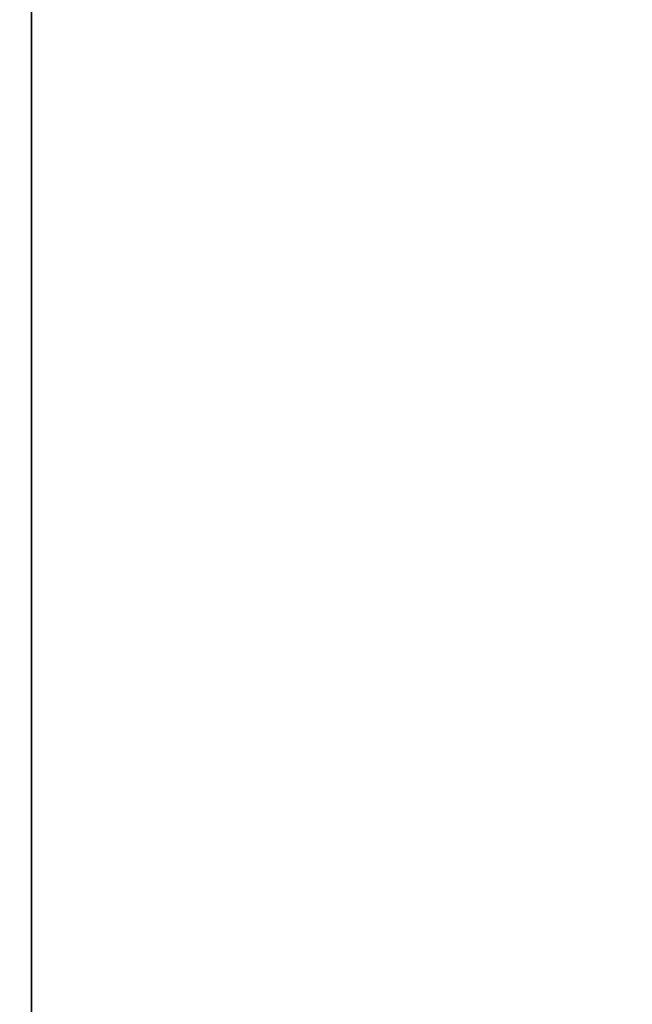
# Model space of a CAD drawing. Header units: millimetres. Extents: x -523 to 5323, y -130 to 66.
# Tile 87 of 153: x -344.06 to -340.76, y -14.16 to -8.85. Entities that reach past the tile are written whole.
import ezdxf

# ---------------------------------------------------------------- set-up
doc = ezdxf.new("R2010")
doc.units = ezdxf.units.MM
doc.layers.add('151', color=7, linetype='Continuous', true_color=0xffffff)

# ---------------------------------------------------------------- blocks, each defined once
blk = doc.blocks.new('UG_SURFACE_001')
at = {"layer": '151', "color": 252, "linetype": 'Continuous', "lineweight": 35}
for points in [[(522.5, -46, 2207), (522.5, 40, 2207), (-522.5, 40, 2207), (-522.5, -46, 2207)], [(-372.5, -46, 2056.9999), (-372.5, 40, 2056.9999), (372.5, 40, 2056.9999), (372.5, -46, 2056.9999)]]:
    blk.add_3dface(points, dxfattribs=at)
blk = doc.blocks.new('UG_SURFACE_033')
at = {"layer": '151', "color": 252, "linetype": 'Continuous', "lineweight": 35}
for points in [[(-329, 4.0129, -5), (-344, 4.0129, -5), (-344, -50.8703, -5), (344, -50.8703, -5)], [(-344, -50.8703, -6), (-344, 4.0129, -6), (-329, 4.0129, -6)], [(-329, 4.0129, -6), (329, 4.0129, -6), (-344, -50.8703, -6)], [(329, 4.0129, -6), (344, 4.0129, -6), (344, -50.8703, -6), (-344, -50.8703, -6)], [(-344, -50.8703, -5), (-344, 4.0129, -5), (-344, 4.0129, -6), (-344, -50.8703, -6)]]:
    blk.add_3dface(points, dxfattribs=at)
blk = doc.blocks.new('UG_SURFACE_049')
at = {"layer": '151', "color": 252, "linetype": 'Continuous', "lineweight": 35}
for points in [[(-346.5, -52.92, 2031.5001), (346.5, -52.92, 2031.5001), (346.5, 14.92, 2031.5001), (-346.5, 14.92, 2031.5001)], [(-345, -52.92, 2030), (-345, 14.92, 2030), (345, 14.92, 2030), (345, -52.92, 2030)]]:
    blk.add_3dface(points, dxfattribs=at)
blk = doc.blocks.new('UG_SURFACE_060')
at = {"layer": '151', "color": 252, "linetype": 'Continuous', "lineweight": 35}
for points in [[(-346.5, -52.92, 2031.5001), (346.5, -52.92, 2031.5001), (346.5, 14.92, 2031.5001), (-346.5, 14.92, 2031.5001)], [(-345, -52.92, 2030), (-345, 14.92, 2030), (345, 14.92, 2030), (345, -52.92, 2030)]]:
    blk.add_3dface(points, dxfattribs=at)

msp = doc.modelspace()

# ---------------------------------------------------------------- linework, layer by layer
at = {"layer": '151', "color": 253, "linetype": 'Continuous', "lineweight": -3}
for p, q in [((-344, -50.8703, -5), (-344, 4.0129, -5)), ((-344, -50.8703, -6), (-344, 4.0129, -6))]:
    msp.add_line(p, q, dxfattribs=at)

# ---------------------------------------------------------------- block references
for name in ['UG_SURFACE_049', 'UG_SURFACE_060', 'UG_SURFACE_033', 'UG_SURFACE_001']:
    msp.add_blockref(name, (0, 0), dxfattribs=at)

doc.saveas('drawing.dxf')
